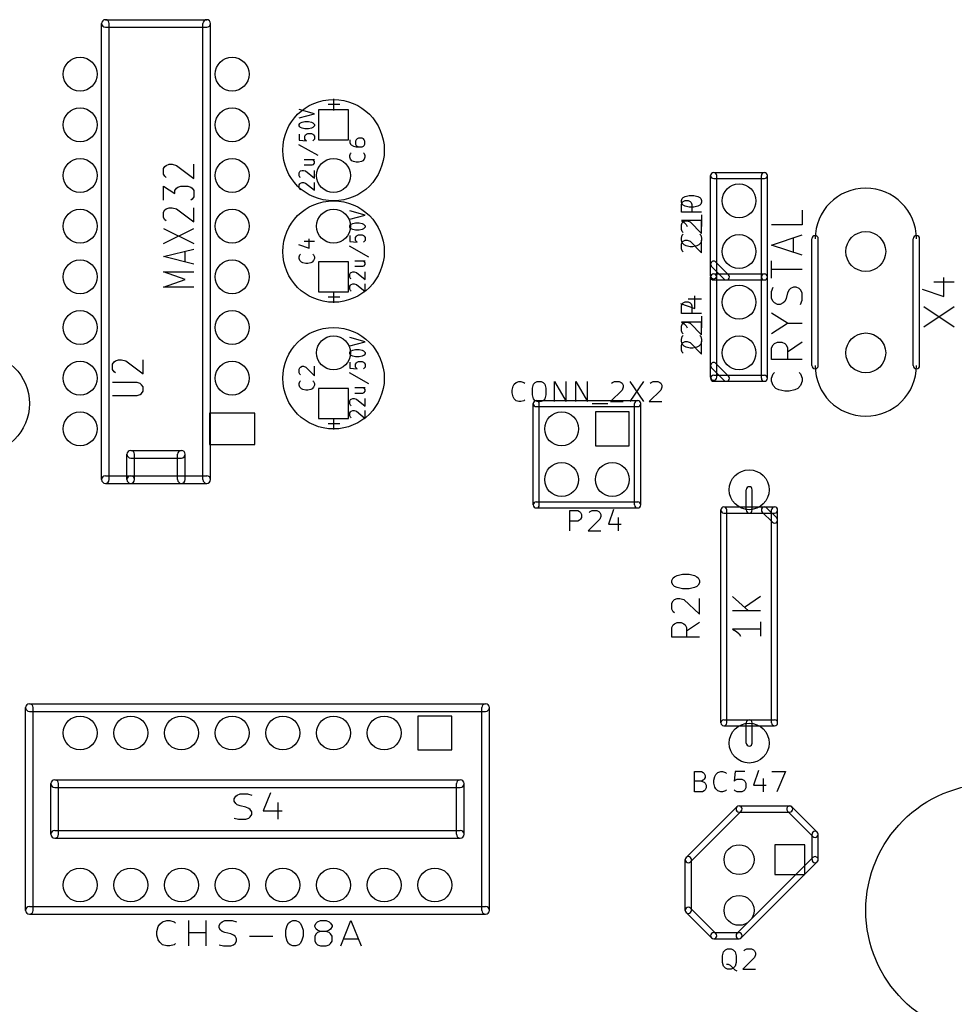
# Model space of a CAD drawing. Extents: x 10 to 287, y -200 to -10.
# Tile 4 of 19: x 48 to 95, y -115 to -66. Entities that reach past the tile are written whole.
import ezdxf

# ---------------------------------------------------------------- set-up
doc = ezdxf.new("R2010")
doc.units = 0
doc.header["$MEASUREMENT"] = 0
doc.layers.add('BLACK', color=250, linetype='CONTINUOUS')

msp = doc.modelspace()

# ---------------------------------------------------------------- linework, layer by layer
at = {"layer": 'BLACK'}
for p, q in [((51.8795, -88.9), (51.8795, -66.04)), ((52.07, -65.8495), (57.15, -65.8495)), ((52.2605, -88.9), (52.2605, -66.04)), ((56.9595, -88.9), (56.9595, -66.04)), ((57.3405, -88.9), (57.3405, -66.04)), ((52.07, -66.2305), (57.15, -66.2305)), ((63.5181, -70.3943), (63.5181, -69.8137)), ((62.5384, -70.5606), (61.7764, -70.3489)), ((61.7764, -70.7723), (62.5384, -70.5606)), ((64.25, -70.37), (62.75, -70.37)), ((62.75, -70.37), (62.75, -71.87)), ((63.8084, -70.104), (63.2279, -70.104)), ((64.25, -71.87), (64.25, -70.37)), ((61.7764, -71.1049), (61.8127, -71.0444)), ((61.8127, -71.0444), (61.849, -71.0142)), ((61.849, -71.0142), (61.9216, -70.9839)), ((61.9216, -70.9839), (62.0667, -70.9537)), ((62.0667, -70.9537), (62.2481, -70.9537)), ((62.2481, -70.9537), (62.3933, -70.9839)), ((62.3933, -70.9839), (62.4659, -71.0142)), ((62.4659, -71.0142), (62.5021, -71.0444)), ((62.5021, -71.0444), (62.5384, -71.1049)), ((61.7764, -71.1654), (61.7764, -71.1049)), ((61.8127, -71.2258), (61.7764, -71.1654)), ((61.849, -71.2561), (61.8127, -71.2258)), ((61.9216, -71.2863), (61.849, -71.2561)), ((62.0667, -71.3165), (61.9216, -71.2863)), ((62.2481, -71.3165), (62.0667, -71.3165)), ((62.3933, -71.2863), (62.2481, -71.3165)), ((62.4659, -71.2561), (62.3933, -71.2863)), ((62.5021, -71.2258), (62.4659, -71.2561)), ((62.5384, -71.1654), (62.5021, -71.2258)), ((62.5384, -71.1049), (62.5384, -71.1654)), ((61.7764, -71.5887), (61.7764, -71.8911)), ((61.7764, -71.8911), (62.1393, -71.9213)), ((62.0667, -71.6794), (62.103, -71.6189)), ((62.0667, -71.8306), (62.0667, -71.6794)), ((62.103, -71.8911), (62.0667, -71.8306)), ((62.103, -71.6189), (62.1393, -71.5887)), ((62.1393, -71.9213), (62.103, -71.8911)), ((62.1393, -71.5887), (62.2119, -71.5585)), ((62.2119, -71.5585), (62.3933, -71.5585)), ((62.3933, -71.5585), (62.4659, -71.5887)), ((62.4659, -71.5887), (62.5021, -71.6189)), ((62.5021, -71.8911), (62.4659, -71.9213)), ((62.5021, -71.6189), (62.5384, -71.6794)), ((62.5384, -71.8306), (62.5021, -71.8911)), ((62.5384, -71.6794), (62.5384, -71.8306)), ((62.75, -71.87), (64.25, -71.87)), ((64.3139, -71.8639), (64.3139, -72.009)), ((64.3139, -72.009), (64.3502, -72.0816)), ((64.6405, -71.8639), (64.6042, -71.9364)), ((64.6042, -71.9364), (64.6042, -72.0816)), ((64.6767, -71.8276), (64.6405, -71.8639)), ((64.7493, -71.7913), (64.6767, -71.8276)), ((64.9307, -71.7913), (64.7493, -71.7913)), ((65.0033, -71.8276), (64.9307, -71.7913)), ((65.0396, -71.8639), (65.0033, -71.8276)), ((65.0759, -71.9364), (65.0396, -71.8639)), ((65.0759, -72.0816), (65.0759, -71.9364)), ((61.7401, -72.1027), (62.7199, -72.647)), ((64.3502, -72.0816), (64.3865, -72.1179)), ((64.3502, -72.5533), (64.3865, -72.517)), ((64.3865, -72.1179), (64.4953, -72.1904)), ((64.4953, -72.1904), (64.6405, -72.2267)), ((64.6042, -72.0816), (64.6405, -72.1541)), ((64.6405, -72.1541), (64.6767, -72.1904)), ((64.6405, -72.2267), (64.9307, -72.2267)), ((64.6767, -72.1904), (64.7493, -72.2267)), ((64.9307, -72.2267), (65.0033, -72.1904)), ((65.0033, -72.1904), (65.0396, -72.1541)), ((65.0033, -72.517), (65.0396, -72.5533)), ((65.0396, -72.1541), (65.0759, -72.0816)), ((62.0304, -72.8587), (62.5384, -72.8587)), ((62.5021, -72.8889), (62.4659, -72.8587)), ((62.5384, -72.9494), (62.5021, -72.8889)), ((62.5384, -73.0401), (62.5384, -72.9494)), ((64.3139, -72.6621), (64.3502, -72.5533)), ((64.3139, -72.7347), (64.3139, -72.6621)), ((64.3502, -72.8436), (64.3139, -72.7347)), ((64.4227, -72.9161), (64.3502, -72.8436)), ((64.4953, -72.9524), (64.4227, -72.9161)), ((64.6405, -72.9887), (64.4953, -72.9524)), ((64.7493, -72.9887), (64.6405, -72.9887)), ((64.8945, -72.9524), (64.7493, -72.9887)), ((64.967, -72.9161), (64.8945, -72.9524)), ((65.0396, -72.8436), (64.967, -72.9161)), ((65.0396, -72.5533), (65.0759, -72.6621)), ((65.0759, -72.7347), (65.0396, -72.8436)), ((65.0759, -72.6621), (65.0759, -72.7347)), ((54.9729, -73.3153), (55.0454, -73.2064)), ((54.9729, -73.5874), (54.9729, -73.3153)), ((55.0454, -73.2064), (55.118, -73.152)), ((55.118, -73.152), (55.2631, -73.0976)), ((55.2631, -73.0976), (55.4083, -73.0976)), ((55.4083, -73.0976), (55.626, -73.152)), ((55.626, -73.152), (56.4969, -73.8051)), ((56.4969, -73.8051), (56.4969, -73.0976)), ((61.7764, -73.5239), (61.8127, -73.4635)), ((61.7764, -73.6751), (61.7764, -73.5239)), ((61.8127, -73.4635), (61.849, -73.4332)), ((61.849, -73.4332), (61.9216, -73.403)), ((61.9216, -73.403), (61.9941, -73.403)), ((61.9941, -73.403), (62.103, -73.4332)), ((62.0304, -73.1308), (62.4296, -73.1308)), ((62.103, -73.4332), (62.5384, -73.7961)), ((62.4296, -73.1308), (62.5021, -73.1006)), ((62.5021, -73.1006), (62.5384, -73.0401)), ((62.5384, -73.7961), (62.5384, -73.403)), ((82.55, -73.5076), (85.09, -73.5076)), ((55.0454, -73.6963), (54.9729, -73.5874)), ((55.118, -73.7507), (55.0454, -73.6963)), ((61.8127, -73.7356), (61.7764, -73.6751)), ((61.849, -73.7658), (61.8127, -73.7356)), ((61.849, -74.038), (61.9216, -74.0077)), ((61.9216, -74.0077), (61.9941, -74.0077)), ((61.9941, -74.0077), (62.103, -74.038)), ((62.5384, -74.4008), (62.5384, -74.0077)), ((82.3976, -78.6892), (82.3976, -73.66)), ((82.55, -73.8124), (85.09, -73.8124)), ((82.7024, -78.6892), (82.7024, -73.66)), ((84.9376, -78.74), (84.9376, -73.66)), ((85.2424, -78.74), (85.2424, -73.66)), ((54.9729, -74.8937), (54.9729, -74.1861)), ((54.9729, -74.1861), (55.5534, -74.5671)), ((55.5534, -74.4039), (55.626, -74.295)), ((55.5534, -74.5671), (55.5534, -74.4039)), ((55.626, -74.295), (55.6986, -74.2406)), ((55.6986, -74.2406), (55.8437, -74.1861)), ((55.8437, -74.1861), (56.2066, -74.1861)), ((56.2066, -74.1861), (56.3517, -74.2406)), ((56.3517, -74.2406), (56.4243, -74.295)), ((56.4243, -74.295), (56.4969, -74.4039)), ((56.4969, -74.4039), (56.4969, -74.7304)), ((61.7764, -74.1287), (61.8127, -74.0682)), ((61.7764, -74.2799), (61.7764, -74.1287)), ((61.8127, -74.3404), (61.7764, -74.2799)), ((61.8127, -74.0682), (61.849, -74.038)), ((61.849, -74.3706), (61.8127, -74.3404)), ((62.103, -74.038), (62.5384, -74.4008)), ((56.4243, -74.8393), (56.3517, -74.8937)), ((56.4969, -74.7304), (56.4243, -74.8393)), ((80.9292, -74.9058), (80.9776, -74.809)), ((80.9292, -75.0026), (80.9292, -74.9058)), ((80.9776, -75.0993), (80.9292, -75.0026)), ((80.9776, -74.809), (81.026, -74.7607)), ((80.9776, -75.0147), (81.026, -74.9663)), ((81.026, -74.7607), (81.1228, -74.7123)), ((81.026, -74.9663), (81.1228, -74.9179)), ((81.1228, -74.7123), (81.3163, -74.6639)), ((81.1228, -74.9179), (81.2679, -74.9179)), ((81.2679, -74.9179), (81.3647, -74.9663)), ((81.3163, -74.6639), (81.5582, -74.6639)), ((81.3647, -74.9663), (81.413, -75.0147)), ((81.5582, -74.6639), (81.7517, -74.7123)), ((81.7517, -74.7123), (81.8485, -74.7607)), ((81.8485, -74.7607), (81.8969, -74.809)), ((81.8969, -74.809), (81.9452, -74.9058)), ((81.9452, -75.0026), (81.8969, -75.0993)), ((81.9452, -74.9058), (81.9452, -75.0026)), ((54.9729, -75.4924), (55.0454, -75.3836)), ((54.9729, -75.7646), (54.9729, -75.4924)), ((55.0454, -75.3836), (55.118, -75.3291)), ((55.118, -75.3291), (55.2631, -75.2747)), ((55.2631, -75.2747), (55.4083, -75.2747)), ((55.4083, -75.2747), (55.626, -75.3291)), ((55.626, -75.3291), (56.4969, -75.9823)), ((56.4969, -75.9823), (56.4969, -75.2747)), ((65.0784, -75.6406), (64.3164, -75.4289)), ((80.9292, -75.1114), (80.9776, -75.0147)), ((80.9292, -75.4985), (80.9292, -75.1114)), ((81.9452, -75.4985), (80.9292, -75.4985)), ((81.026, -75.1477), (80.9776, -75.0993)), ((81.1228, -75.1961), (81.026, -75.1477)), ((81.3163, -75.2445), (81.1228, -75.1961)), ((81.5582, -75.2445), (81.3163, -75.2445)), ((81.413, -75.0147), (81.4614, -75.1114)), ((81.4614, -75.1114), (81.4614, -75.4985)), ((81.7517, -75.1961), (81.5582, -75.2445)), ((81.8485, -75.1477), (81.7517, -75.1961)), ((81.8969, -75.0993), (81.8485, -75.1477)), ((86.9769, -75.4017), (86.9769, -76.1274)), ((55.0454, -75.8734), (54.9729, -75.7646)), ((55.118, -75.9279), (55.0454, -75.8734)), ((64.3164, -75.8523), (65.0784, -75.6406)), ((81.9452, -75.9218), (80.9292, -75.9218)), ((80.9292, -75.9218), (81.0744, -76.0186)), ((80.9776, -76.0307), (81.026, -75.9823)), ((81.026, -75.9823), (81.1228, -75.9339)), ((81.1228, -75.9339), (81.2195, -75.9339)), ((81.2195, -75.9339), (81.3647, -75.9823)), ((81.3647, -75.9823), (81.9452, -76.5629)), ((81.9452, -75.6315), (81.9452, -76.2121)), ((81.9452, -76.5629), (81.9452, -75.9339)), ((54.9729, -77.0709), (56.4969, -76.3089)), ((54.9729, -76.3089), (56.4969, -77.0709)), ((64.3164, -76.1849), (64.3527, -76.1244)), ((64.3164, -76.2454), (64.3164, -76.1849)), ((64.3527, -76.3058), (64.3164, -76.2454)), ((64.3527, -76.1244), (64.389, -76.0942)), ((64.389, -76.3361), (64.3527, -76.3058)), ((64.389, -76.0942), (64.4616, -76.0639)), ((64.4616, -76.3663), (64.389, -76.3361)), ((64.4616, -76.0639), (64.6067, -76.0337)), ((64.6067, -76.3965), (64.4616, -76.3663)), ((64.6067, -76.0337), (64.7881, -76.0337)), ((64.7881, -76.3965), (64.6067, -76.3965)), ((64.7881, -76.0337), (64.9333, -76.0639)), ((64.9333, -76.3663), (64.7881, -76.3965)), ((64.9333, -76.0639), (65.0059, -76.0942)), ((65.0059, -76.3361), (64.9333, -76.3663)), ((65.0059, -76.0942), (65.0421, -76.1244)), ((65.0421, -76.3058), (65.0059, -76.3361)), ((65.0421, -76.1244), (65.0784, -76.1849)), ((65.0784, -76.2454), (65.0421, -76.3058)), ((65.0784, -76.1849), (65.0784, -76.2454)), ((80.9292, -76.1274), (80.9776, -76.0307)), ((80.9292, -76.3693), (80.9292, -76.1274)), ((80.9776, -76.4661), (80.9292, -76.3693)), ((81.026, -76.5145), (80.9776, -76.4661)), ((81.0744, -76.0186), (81.1711, -76.1153)), ((81.1711, -76.1153), (81.2195, -76.2121)), ((86.9769, -76.1274), (85.4529, -76.1274)), ((62.033, -76.9439), (62.541, -76.9439)), ((62.287, -77.3067), (62.287, -76.835)), ((64.3164, -76.6687), (64.3164, -76.9711)), ((64.3164, -76.9711), (64.6793, -77.0013)), ((64.6067, -76.7594), (64.643, -76.6989)), ((64.6067, -76.9106), (64.6067, -76.7594)), ((64.643, -76.9711), (64.6067, -76.9106)), ((64.643, -76.6989), (64.6793, -76.6687)), ((64.6793, -77.0013), (64.643, -76.9711)), ((64.6793, -76.6687), (64.7519, -76.6385)), ((64.7519, -76.6385), (64.9333, -76.6385)), ((64.9333, -76.6385), (65.0059, -76.6687)), ((65.0059, -76.6687), (65.0421, -76.6989)), ((65.0421, -76.9711), (65.0059, -77.0013)), ((65.0421, -76.6989), (65.0784, -76.7594)), ((65.0784, -76.9106), (65.0421, -76.9711)), ((65.0784, -76.7594), (65.0784, -76.9106)), ((80.9292, -76.7927), (80.9776, -76.6475)), ((80.9292, -76.8894), (80.9292, -76.7927)), ((80.9776, -77.0346), (80.9292, -76.8894)), ((80.9776, -76.6475), (81.026, -76.5991)), ((80.9776, -76.9983), (81.026, -76.9499)), ((81.026, -76.9499), (81.1228, -76.9015)), ((81.1228, -76.9015), (81.2195, -76.9015)), ((81.2195, -76.9015), (81.3647, -76.9499)), ((81.3647, -76.9499), (81.9452, -77.5305)), ((81.8485, -76.5991), (81.8969, -76.6475)), ((81.8969, -76.6475), (81.9452, -76.7927)), ((81.9452, -76.8894), (81.8969, -77.0346)), ((81.9452, -76.7927), (81.9452, -76.8894)), ((81.9452, -77.5305), (81.9452, -76.9015)), ((85.4529, -77.1434), (86.9769, -76.6354)), ((86.5414, -77.5063), (86.5414, -76.7806)), ((87.4713, -83.185), (87.4713, -76.835)), ((87.7888, -83.185), (87.7888, -76.835)), ((92.5513, -83.185), (92.5513, -76.835)), ((92.8688, -83.185), (92.8688, -76.835)), ((54.9729, -77.724), (56.4969, -77.343)), ((56.0614, -77.9961), (56.0614, -77.4519)), ((61.7427, -77.1253), (62.287, -77.3067)), ((64.2801, -77.1827), (65.2599, -77.727)), ((80.9292, -77.095), (80.9776, -76.9983)), ((80.9292, -77.337), (80.9292, -77.095)), ((80.9776, -77.4337), (80.9292, -77.337)), ((81.0744, -77.1313), (80.9776, -77.0346)), ((81.026, -77.4821), (80.9776, -77.4337)), ((81.1711, -77.1797), (81.0744, -77.1313)), ((81.3647, -77.2281), (81.1711, -77.1797)), ((81.5098, -77.2281), (81.3647, -77.2281)), ((81.7033, -77.1797), (81.5098, -77.2281)), ((81.8001, -77.1313), (81.7033, -77.1797)), ((81.8969, -77.0346), (81.8001, -77.1313)), ((86.9769, -77.6514), (85.4529, -77.1434)), ((56.4969, -78.105), (54.9729, -77.724)), ((61.779, -77.7421), (61.8153, -77.6333)), ((61.779, -77.8147), (61.779, -77.7421)), ((61.8153, -77.9236), (61.779, -77.8147)), ((61.8153, -77.6333), (61.8515, -77.597)), ((61.8878, -77.9961), (61.8153, -77.9236)), ((62.5047, -77.9236), (62.4321, -77.9961)), ((62.4684, -77.597), (62.5047, -77.6333)), ((62.5047, -77.6333), (62.541, -77.7421)), ((62.541, -77.8147), (62.5047, -77.9236)), ((62.541, -77.7421), (62.541, -77.8147)), ((64.5704, -77.9387), (65.0784, -77.9387)), ((65.0421, -77.9689), (65.0059, -77.9387)), ((65.0784, -78.0294), (65.0421, -77.9689)), ((85.4529, -78.8126), (85.4529, -77.9417)), ((61.9604, -78.0324), (61.8878, -77.9961)), ((62.1055, -78.0687), (61.9604, -78.0324)), ((62.2144, -78.0687), (62.1055, -78.0687)), ((62.3595, -78.0324), (62.2144, -78.0687)), ((62.4321, -77.9961), (62.3595, -78.0324)), ((64.25, -77.99), (62.75, -77.99)), ((62.75, -77.99), (62.75, -79.49)), ((64.25, -79.49), (64.25, -77.99)), ((64.5704, -78.2108), (64.9696, -78.2108)), ((64.9696, -78.2108), (65.0421, -78.1806)), ((65.0421, -78.1806), (65.0784, -78.1201)), ((65.0784, -78.1201), (65.0784, -78.0294)), ((83.0772, -78.8478), (82.4422, -78.2128)), ((83.2928, -78.6322), (82.6578, -77.9972)), ((86.9769, -78.3771), (85.4529, -78.3771)), ((56.0614, -78.867), (54.9729, -78.486)), ((54.9729, -78.486), (56.4969, -78.486)), ((54.9729, -79.248), (56.0614, -78.867)), ((64.3164, -78.6039), (64.3527, -78.5435)), ((64.3164, -78.7551), (64.3164, -78.6039)), ((64.3527, -78.8156), (64.3164, -78.7551)), ((64.3527, -78.5435), (64.389, -78.5132)), ((64.389, -78.8458), (64.3527, -78.8156)), ((64.389, -78.5132), (64.4616, -78.483)), ((64.4616, -78.483), (64.5341, -78.483)), ((64.5341, -78.483), (64.643, -78.5132)), ((64.643, -78.5132), (65.0784, -78.8761)), ((65.0784, -78.8761), (65.0784, -78.483)), ((82.3976, -83.7692), (82.3976, -78.74)), ((82.55, -78.5876), (85.09, -78.5876)), ((82.55, -78.5876), (85.09, -78.5876)), ((82.55, -78.8924), (85.09, -78.8924)), ((82.55, -78.8924), (85.09, -78.8924)), ((82.7024, -83.7692), (82.7024, -78.74)), ((84.9376, -83.82), (84.9376, -78.74)), ((85.2424, -83.82), (85.2424, -78.74)), ((94.0889, -79.7197), (94.0889, -78.7763)), ((56.4969, -79.248), (54.9729, -79.248)), ((64.3164, -79.2087), (64.3527, -79.1482)), ((64.3164, -79.3599), (64.3164, -79.2087)), ((64.3527, -79.4204), (64.3164, -79.3599)), ((64.3527, -79.1482), (64.389, -79.118)), ((64.389, -79.4506), (64.3527, -79.4204)), ((64.389, -79.118), (64.4616, -79.0877)), ((64.4616, -79.0877), (64.5341, -79.0877)), ((64.5341, -79.0877), (64.643, -79.118)), ((64.643, -79.118), (65.0784, -79.4808)), ((65.0784, -79.4808), (65.0784, -79.0877)), ((85.4529, -79.4657), (85.5254, -79.248)), ((86.3237, -79.3931), (86.2511, -79.5383)), ((86.3963, -79.3206), (86.3237, -79.3931)), ((86.5414, -79.248), (86.3963, -79.3206)), ((86.6866, -79.248), (86.5414, -79.248)), ((86.8317, -79.3206), (86.6866, -79.248)), ((86.9043, -79.3931), (86.8317, -79.3206)), ((86.9769, -79.5383), (86.9043, -79.3931)), ((93.0003, -79.3569), (94.0889, -79.7197)), ((93.5809, -78.994), (94.5969, -78.994)), ((62.75, -79.49), (64.25, -79.49)), ((63.8084, -79.756), (63.2279, -79.756)), ((63.5181, -80.0463), (63.5181, -79.4657)), ((81.2679, -79.8407), (81.9452, -79.8407)), ((81.6066, -80.3245), (81.6066, -79.6955)), ((85.4529, -79.8286), (85.4529, -79.4657)), ((85.5254, -79.9737), (85.4529, -79.8286)), ((86.1786, -79.8286), (86.106, -79.9737)), ((86.2511, -79.5383), (86.1786, -79.8286)), ((86.9043, -80.1189), (86.9769, -79.9011)), ((86.9769, -79.9011), (86.9769, -79.5383)), ((80.8809, -80.0826), (81.6066, -80.3245)), ((80.9292, -80.1914), (80.9776, -80.0947)), ((80.9292, -80.5785), (80.9292, -80.1914)), ((80.9776, -80.0947), (81.026, -80.0463)), ((81.026, -80.0463), (81.1228, -79.9979)), ((81.1228, -79.9979), (81.2679, -79.9979)), ((81.2679, -79.9979), (81.3647, -80.0463)), ((81.3647, -80.0463), (81.413, -80.0947)), ((81.413, -80.0947), (81.4614, -80.1914)), ((81.4614, -80.1914), (81.4614, -80.5785)), ((85.598, -80.0463), (85.5254, -79.9737)), ((85.7431, -80.1189), (85.598, -80.0463)), ((85.8883, -80.1189), (85.7431, -80.1189)), ((86.0334, -80.0463), (85.8883, -80.1189)), ((86.106, -79.9737), (86.0334, -80.0463)), ((93.0729, -81.2437), (94.5969, -80.2277)), ((93.0729, -80.2277), (94.5969, -81.2437)), ((81.9452, -80.5785), (80.9292, -80.5785)), ((81.9452, -80.7115), (81.9452, -81.2921)), ((86.2511, -81.0623), (85.4529, -80.5543)), ((81.9452, -81.0018), (80.9292, -81.0018)), ((80.9292, -81.0018), (81.0744, -81.0986)), ((80.9292, -81.2074), (80.9776, -81.1107)), ((80.9292, -81.4493), (80.9292, -81.2074)), ((80.9776, -81.1107), (81.026, -81.0623)), ((81.026, -81.0623), (81.1228, -81.0139)), ((81.0744, -81.0986), (81.1711, -81.1953)), ((81.1228, -81.0139), (81.2195, -81.0139)), ((81.1711, -81.1953), (81.2195, -81.2921)), ((81.2195, -81.0139), (81.3647, -81.0623)), ((81.3647, -81.0623), (81.9452, -81.6429)), ((81.9452, -81.6429), (81.9452, -81.0139)), ((85.4529, -81.5703), (86.2511, -81.0623)), ((86.2511, -81.0623), (86.9769, -81.0623)), ((65.0784, -81.9906), (64.3164, -81.7789)), ((80.9776, -81.5461), (80.9292, -81.4493)), ((80.9292, -81.8727), (80.9776, -81.7275)), ((80.9292, -81.9694), (80.9292, -81.8727)), ((81.026, -81.5945), (80.9776, -81.5461)), ((80.9776, -81.7275), (81.026, -81.6791)), ((81.8485, -81.6791), (81.8969, -81.7275)), ((81.8969, -81.7275), (81.9452, -81.8727)), ((81.9452, -81.8727), (81.9452, -81.9694)), ((64.3164, -82.2023), (65.0784, -81.9906)), ((64.389, -82.4442), (64.4616, -82.4139)), ((64.4616, -82.4139), (64.6067, -82.3837)), ((64.6067, -82.3837), (64.7881, -82.3837)), ((64.7881, -82.3837), (64.9333, -82.4139)), ((64.9333, -82.4139), (65.0059, -82.4442)), ((80.9776, -82.1146), (80.9292, -81.9694)), ((80.9292, -82.175), (80.9776, -82.0783)), ((80.9292, -82.417), (80.9292, -82.175)), ((80.9776, -82.0783), (81.026, -82.0299)), ((81.0744, -82.2113), (80.9776, -82.1146)), ((81.026, -82.0299), (81.1228, -81.9815)), ((81.1711, -82.2597), (81.0744, -82.2113)), ((81.1228, -81.9815), (81.2195, -81.9815)), ((81.3647, -82.3081), (81.1711, -82.2597)), ((81.2195, -81.9815), (81.3647, -82.0299)), ((81.3647, -82.0299), (81.9452, -82.6105)), ((81.5098, -82.3081), (81.3647, -82.3081)), ((81.7033, -82.2597), (81.5098, -82.3081)), ((81.8001, -82.2113), (81.7033, -82.2597)), ((81.8969, -82.1146), (81.8001, -82.2113)), ((81.9452, -81.9694), (81.8969, -82.1146)), ((81.9452, -82.6105), (81.9452, -81.9815)), ((85.4529, -82.296), (85.5254, -82.1509)), ((85.4529, -82.8766), (85.4529, -82.296)), ((85.5254, -82.1509), (85.598, -82.0783)), ((85.598, -82.0783), (85.7431, -82.0057)), ((85.7431, -82.0057), (85.9609, -82.0057)), ((85.9609, -82.0057), (86.106, -82.0783)), ((86.106, -82.0783), (86.1786, -82.1509)), ((86.1786, -82.1509), (86.2511, -82.296)), ((86.9769, -82.0057), (86.2511, -82.5137)), ((86.2511, -82.296), (86.2511, -82.8766)), ((52.578, -82.9491), (52.7231, -82.8947)), ((52.7231, -82.8947), (52.8683, -82.8947)), ((52.8683, -82.8947), (53.086, -82.9491)), ((53.9569, -83.6023), (53.9569, -82.8947)), ((64.3164, -82.5349), (64.3527, -82.4744)), ((64.3164, -82.5954), (64.3164, -82.5349)), ((64.3527, -82.6558), (64.3164, -82.5954)), ((64.3527, -82.4744), (64.389, -82.4442)), ((64.389, -82.6861), (64.3527, -82.6558)), ((64.4616, -82.7163), (64.389, -82.6861)), ((64.6067, -82.7465), (64.4616, -82.7163)), ((64.7881, -82.7465), (64.6067, -82.7465)), ((64.9333, -82.7163), (64.7881, -82.7465)), ((65.0059, -82.6861), (64.9333, -82.7163)), ((65.0059, -82.4442), (65.0421, -82.4744)), ((65.0421, -82.6558), (65.0059, -82.6861)), ((65.0421, -82.4744), (65.0784, -82.5349)), ((65.0784, -82.5954), (65.0421, -82.6558)), ((65.0784, -82.5349), (65.0784, -82.5954)), ((80.9776, -82.5137), (80.9292, -82.417)), ((81.026, -82.5621), (80.9776, -82.5137)), ((86.9769, -82.8766), (85.4529, -82.8766)), ((52.4329, -83.1124), (52.5054, -83.0036)), ((52.4329, -83.3846), (52.4329, -83.1124)), ((52.5054, -83.4934), (52.4329, -83.3846)), ((52.5054, -83.0036), (52.578, -82.9491)), ((53.086, -82.9491), (53.9569, -83.6023)), ((61.779, -83.3664), (61.8153, -83.2939)), ((61.779, -83.5479), (61.779, -83.3664)), ((61.8153, -83.2939), (61.8515, -83.2576)), ((61.8515, -83.2576), (61.9241, -83.2213)), ((61.9241, -83.2213), (61.9967, -83.2213)), ((61.9967, -83.2213), (62.1055, -83.2576)), ((62.1055, -83.2576), (62.541, -83.693)), ((62.541, -83.693), (62.541, -83.2213)), ((64.3164, -83.0187), (64.3164, -83.3211)), ((64.3164, -83.3211), (64.6793, -83.3513)), ((64.6067, -83.1094), (64.643, -83.0489)), ((64.6067, -83.2606), (64.6067, -83.1094)), ((64.643, -83.3211), (64.6067, -83.2606)), ((64.643, -83.0489), (64.6793, -83.0187)), ((64.6793, -83.3513), (64.643, -83.3211)), ((64.6793, -83.0187), (64.7519, -82.9885)), ((64.7519, -82.9885), (64.9333, -82.9885)), ((64.9333, -82.9885), (65.0059, -83.0187)), ((65.0059, -83.0187), (65.0421, -83.0489)), ((65.0421, -83.3211), (65.0059, -83.3513)), ((65.0421, -83.0489), (65.0784, -83.1094)), ((65.0784, -83.2606), (65.0421, -83.3211)), ((65.0784, -83.1094), (65.0784, -83.2606)), ((83.0772, -83.9278), (82.4422, -83.2928)), ((83.2928, -83.7122), (82.6578, -83.0772)), ((52.578, -83.5479), (52.5054, -83.4934)), ((61.8153, -83.6204), (61.779, -83.5479)), ((61.8515, -83.6567), (61.8153, -83.6204)), ((64.2801, -83.5327), (65.2599, -84.077)), ((82.55, -83.6676), (85.09, -83.6676)), ((85.4529, -83.82), (85.5254, -83.6023)), ((85.4529, -83.9651), (85.4529, -83.82)), ((85.5254, -83.6023), (85.598, -83.5297)), ((86.8317, -83.5297), (86.9043, -83.6023)), ((86.9043, -83.6023), (86.9769, -83.82)), ((86.9769, -83.82), (86.9769, -83.9651)), ((53.6666, -84.0377), (52.4329, -84.0377)), ((53.8117, -84.0921), (53.6666, -84.0377)), ((53.8843, -84.1466), (53.8117, -84.0921)), ((53.9569, -84.2554), (53.8843, -84.1466)), ((53.9569, -84.4731), (53.9569, -84.2554)), ((61.779, -84.0921), (61.8153, -83.9833)), ((61.779, -84.1647), (61.779, -84.0921)), ((61.8153, -84.2736), (61.779, -84.1647)), ((61.8153, -83.9833), (61.8515, -83.947)), ((61.8878, -84.3461), (61.8153, -84.2736)), ((61.9604, -84.3824), (61.8878, -84.3461)), ((62.1055, -84.4187), (61.9604, -84.3824)), ((62.3595, -84.3824), (62.2144, -84.4187)), ((62.4321, -84.3461), (62.3595, -84.3824)), ((62.5047, -84.2736), (62.4321, -84.3461)), ((62.4684, -83.947), (62.5047, -83.9833)), ((62.5047, -83.9833), (62.541, -84.0921)), ((62.541, -84.1647), (62.5047, -84.2736)), ((62.541, -84.0921), (62.541, -84.1647)), ((64.25, -84.34), (62.75, -84.34)), ((62.75, -84.34), (62.75, -85.84)), ((64.25, -85.84), (64.25, -84.34)), ((64.5704, -84.2887), (65.0784, -84.2887)), ((65.0421, -84.3189), (65.0059, -84.2887)), ((65.0784, -84.3794), (65.0421, -84.3189)), ((65.0784, -84.4701), (65.0784, -84.3794)), ((72.4505, -84.4127), (72.4989, -84.2191)), ((72.4989, -84.2191), (72.5472, -84.1224)), ((72.5472, -84.1224), (72.644, -84.0256)), ((72.644, -84.0256), (72.7891, -83.9772)), ((72.7891, -83.9772), (72.8859, -83.9772)), ((72.8859, -83.9772), (73.031, -84.0256)), ((73.031, -84.0256), (73.0794, -84.074)), ((73.4665, -84.3159), (73.5149, -84.1224)), ((73.4665, -84.6546), (73.4665, -84.3159)), ((73.5149, -84.1224), (73.6116, -84.0256)), ((73.6116, -84.0256), (73.7084, -83.9772)), ((73.7084, -83.9772), (73.9019, -83.9772)), ((73.9019, -83.9772), (73.9987, -84.0256)), ((73.9987, -84.0256), (74.0954, -84.1224)), ((74.0954, -84.1224), (74.1438, -84.3159)), ((74.1438, -84.3159), (74.1438, -84.6546)), ((74.5792, -84.9932), (74.5792, -83.9772)), ((74.5792, -83.9772), (75.1598, -84.9932)), ((75.1598, -84.9932), (75.1598, -83.9772)), ((75.6436, -84.9932), (75.6436, -83.9772)), ((75.6436, -83.9772), (76.2242, -84.9932)), ((76.2242, -84.9932), (76.2242, -83.9772)), ((77.4337, -84.074), (77.4821, -84.0256)), ((77.4821, -84.0256), (77.5789, -83.9772)), ((77.5789, -83.9772), (77.8208, -83.9772)), ((77.8208, -83.9772), (77.9175, -84.0256)), ((77.9175, -84.0256), (77.9659, -84.074)), ((77.9659, -84.074), (78.0143, -84.1708)), ((78.0143, -84.2675), (77.9659, -84.4127)), ((78.0143, -84.1708), (78.0143, -84.2675)), ((78.353, -83.9772), (79.0303, -84.9932)), ((79.0303, -83.9772), (78.353, -84.9932)), ((79.369, -84.074), (79.4173, -84.0256)), ((79.4173, -84.0256), (79.5141, -83.9772)), ((79.5141, -83.9772), (79.756, -83.9772)), ((79.756, -83.9772), (79.8528, -84.0256)), ((79.8528, -84.0256), (79.9011, -84.074)), ((79.9011, -84.074), (79.9495, -84.1708)), ((79.9495, -84.2675), (79.9011, -84.4127)), ((79.9495, -84.1708), (79.9495, -84.2675)), ((82.55, -83.9724), (85.09, -83.9724)), ((85.5254, -84.1829), (85.4529, -83.9651)), ((85.6706, -84.328), (85.5254, -84.1829)), ((85.8157, -84.4006), (85.6706, -84.328)), ((86.7591, -84.328), (86.614, -84.4006)), ((86.9043, -84.1829), (86.7591, -84.328)), ((86.9769, -83.9651), (86.9043, -84.1829)), ((52.4329, -84.6909), (53.6666, -84.6909)), ((53.6666, -84.6909), (53.8117, -84.6364)), ((53.8117, -84.6364), (53.8843, -84.582)), ((53.8843, -84.582), (53.9569, -84.4731)), ((62.2144, -84.4187), (62.1055, -84.4187)), ((64.3527, -84.8935), (64.389, -84.8632)), ((64.389, -84.8632), (64.4616, -84.833)), ((64.4616, -84.833), (64.5341, -84.833)), ((64.5341, -84.833), (64.643, -84.8632)), ((64.5704, -84.5608), (64.9696, -84.5608)), ((64.643, -84.8632), (65.0784, -85.2261)), ((64.9696, -84.5608), (65.0421, -84.5306)), ((65.0421, -84.5306), (65.0784, -84.4701)), ((65.0784, -85.2261), (65.0784, -84.833)), ((72.4505, -84.5578), (72.4505, -84.4127)), ((72.4989, -84.7513), (72.4505, -84.5578)), ((72.5472, -84.8481), (72.4989, -84.7513)), ((72.644, -84.9449), (72.5472, -84.8481)), ((73.5149, -84.8481), (73.4665, -84.6546)), ((73.6116, -84.9449), (73.5149, -84.8481)), ((74.0954, -84.8481), (73.9987, -84.9449)), ((74.1438, -84.6546), (74.0954, -84.8481)), ((77.9659, -84.4127), (77.3853, -84.9932)), ((79.9011, -84.4127), (79.3206, -84.9932)), ((86.106, -84.4731), (85.8157, -84.4006)), ((86.3237, -84.4731), (86.106, -84.4731)), ((86.614, -84.4006), (86.3237, -84.4731)), ((64.3164, -84.9539), (64.3527, -84.8935)), ((64.3164, -85.1051), (64.3164, -84.9539)), ((64.3527, -85.1656), (64.3164, -85.1051)), ((64.389, -85.1958), (64.3527, -85.1656)), ((72.7891, -84.9932), (72.644, -84.9449)), ((72.8859, -84.9932), (72.7891, -84.9932)), ((73.031, -84.9449), (72.8859, -84.9932)), ((73.0794, -84.8965), (73.031, -84.9449)), ((73.5076, -90.17), (73.5076, -85.09)), ((73.7084, -84.9932), (73.6116, -84.9449)), ((73.66, -84.9376), (78.74, -84.9376)), ((73.66, -85.2424), (78.74, -85.2424)), ((73.9019, -84.9932), (73.7084, -84.9932)), ((73.8124, -90.17), (73.8124, -85.09)), ((73.9987, -84.9449), (73.9019, -84.9932)), ((76.4661, -85.09), (77.2402, -85.09)), ((77.3853, -84.9932), (78.0143, -84.9932)), ((78.5876, -90.17), (78.5876, -85.09)), ((78.8924, -90.17), (78.8924, -85.09)), ((79.3206, -84.9932), (79.9495, -84.9932)), ((59.563, -85.5726), (57.277, -85.5726)), ((57.277, -85.5726), (57.277, -87.1474)), ((59.563, -87.1474), (59.563, -85.5726)), ((62.75, -85.84), (64.25, -85.84)), ((63.5181, -86.3963), (63.5181, -85.8157)), ((64.3164, -85.5587), (64.3527, -85.4982)), ((64.3164, -85.7099), (64.3164, -85.5587)), ((64.3527, -85.7704), (64.3164, -85.7099)), ((64.3527, -85.4982), (64.389, -85.468)), ((64.389, -85.8006), (64.3527, -85.7704)), ((64.389, -85.468), (64.4616, -85.4377)), ((64.4616, -85.4377), (64.5341, -85.4377)), ((64.5341, -85.4377), (64.643, -85.468)), ((64.643, -85.468), (65.0784, -85.8308)), ((65.0784, -85.8308), (65.0784, -85.4377)), ((78.32, -85.51), (76.62, -85.51)), ((76.62, -85.51), (76.62, -87.21)), ((78.32, -87.21), (78.32, -85.51)), ((63.8084, -86.106), (63.2279, -86.106)), ((57.277, -87.1474), (59.563, -87.1474)), ((76.62, -87.21), (78.32, -87.21)), ((53.1495, -88.9), (53.1495, -87.63)), ((53.34, -87.4395), (55.88, -87.4395)), ((53.34, -87.8205), (55.88, -87.8205)), ((53.5305, -88.9), (53.5305, -87.63)), ((55.6895, -88.9), (55.6895, -87.63)), ((56.0705, -88.9), (56.0705, -87.63)), ((52.07, -88.7095), (57.15, -88.7095)), ((52.07, -89.0905), (57.15, -89.0905)), ((84.1756, -90.424), (84.1756, -89.408)), ((84.4804, -90.424), (84.4804, -89.408)), ((73.66, -90.0176), (78.74, -90.0176)), ((83.058, -90.2716), (85.598, -90.2716)), ((73.66, -90.3224), (78.74, -90.3224)), ((75.3473, -91.4702), (75.3473, -90.4542)), ((75.3473, -90.4542), (75.7343, -90.4542)), ((75.7343, -90.4542), (75.8311, -90.5026)), ((75.8311, -90.5026), (75.8795, -90.551)), ((75.8795, -90.551), (75.9279, -90.6478)), ((75.9279, -90.7929), (75.8795, -90.8897)), ((75.9279, -90.6478), (75.9279, -90.7929)), ((76.3149, -90.551), (76.3633, -90.5026)), ((76.3633, -90.5026), (76.46, -90.4542)), ((76.46, -90.4542), (76.702, -90.4542)), ((76.702, -90.4542), (76.7987, -90.5026)), ((76.7987, -90.5026), (76.8471, -90.551)), ((76.8471, -90.551), (76.8955, -90.6478)), ((76.8955, -90.7445), (76.8471, -90.8897)), ((76.8955, -90.6478), (76.8955, -90.7445)), ((77.5244, -90.4059), (77.2825, -91.1316)), ((77.7663, -90.7929), (77.7663, -91.4702)), ((82.9056, -101.092), (82.9056, -90.424)), ((83.058, -90.5764), (85.598, -90.5764)), ((83.2104, -101.092), (83.2104, -90.424)), ((84.9822, -90.5318), (85.4902, -91.0398)), ((85.1978, -90.3162), (85.7058, -90.8242)), ((85.4456, -101.092), (85.4456, -90.424)), ((85.7504, -101.092), (85.7504, -90.424)), ((75.7343, -90.9864), (75.3473, -90.9864)), ((75.8311, -90.938), (75.7343, -90.9864)), ((75.8795, -90.8897), (75.8311, -90.938)), ((76.8471, -90.8897), (76.2665, -91.4702)), ((77.2825, -91.1316), (77.9115, -91.1316)), ((76.2665, -91.4702), (76.8955, -91.4702)), ((80.5815, -93.7683), (80.7145, -93.7079)), ((80.7145, -93.7079), (80.9806, -93.6474)), ((80.9806, -93.6474), (81.3133, -93.6474)), ((81.3133, -93.6474), (81.5794, -93.7079)), ((81.5794, -93.7079), (81.7124, -93.7683)), ((80.4485, -93.9498), (80.515, -93.8288)), ((80.4485, -94.0707), (80.4485, -93.9498)), ((80.515, -94.1917), (80.4485, -94.0707)), ((80.515, -93.8288), (80.5815, -93.7683)), ((80.5815, -94.2521), (80.515, -94.1917)), ((80.7145, -94.3126), (80.5815, -94.2521)), ((81.7124, -94.2521), (81.5794, -94.3126)), ((81.7124, -93.7683), (81.7789, -93.8288)), ((81.7789, -94.1917), (81.7124, -94.2521)), ((81.7789, -93.8288), (81.8455, -93.9498)), ((81.8455, -94.0707), (81.7789, -94.1917)), ((81.8455, -93.9498), (81.8455, -94.0707)), ((80.9806, -94.3731), (80.7145, -94.3126)), ((81.3133, -94.3731), (80.9806, -94.3731)), ((81.5794, -94.3126), (81.3133, -94.3731)), ((80.4485, -95.0988), (80.515, -94.9779)), ((80.4485, -95.4012), (80.4485, -95.0988)), ((80.515, -94.9779), (80.5815, -94.9174)), ((80.5815, -94.9174), (80.7145, -94.8569)), ((80.7145, -94.8569), (80.8476, -94.8569)), ((80.8476, -94.8569), (81.0472, -94.9174)), ((81.0472, -94.9174), (81.8455, -95.6431)), ((81.8455, -95.6431), (81.8455, -94.8569)), ((83.4965, -94.7601), (84.2947, -95.4859)), ((84.8935, -94.7601), (84.0952, -95.3044)), ((80.515, -95.5221), (80.4485, -95.4012)), ((80.5815, -95.5826), (80.515, -95.5221)), ((84.8935, -95.4859), (83.4965, -95.4859)), ((80.4485, -96.3083), (80.515, -96.1874)), ((80.515, -96.1874), (80.5815, -96.1269)), ((80.5815, -96.1269), (80.7145, -96.0664)), ((80.7145, -96.0664), (80.9141, -96.0664)), ((80.9141, -96.0664), (81.0472, -96.1269)), ((81.0472, -96.1269), (81.1137, -96.1874)), ((81.1137, -96.1874), (81.1802, -96.3083)), ((81.8455, -96.0664), (81.1802, -96.4898)), ((84.8935, -96.0301), (84.8935, -96.7559)), ((80.4485, -96.7921), (80.4485, -96.3083)), ((81.1802, -96.3083), (81.1802, -96.7921)), ((84.8935, -96.393), (83.4965, -96.393)), ((83.4965, -96.393), (83.696, -96.514)), ((83.696, -96.514), (83.8291, -96.6349)), ((83.8291, -96.6349), (83.8956, -96.7559)), ((81.8455, -96.7921), (80.4485, -96.7921)), ((48.26, -100.14), (71.12, -100.14)), ((48.0695, -110.49), (48.0695, -100.33)), ((48.26, -100.521), (71.12, -100.521)), ((48.4505, -110.49), (48.4505, -100.33)), ((70.9295, -110.49), (70.9295, -100.33)), ((71.3105, -110.49), (71.3105, -100.33)), ((69.43, -100.75), (67.73, -100.75)), ((67.73, -100.75), (67.73, -102.45)), ((69.43, -102.45), (69.43, -100.75)), ((83.058, -100.94), (85.598, -100.94)), ((84.1756, -102.108), (84.1756, -101.092)), ((84.4804, -102.108), (84.4804, -101.092)), ((83.058, -101.244), (85.598, -101.244)), ((67.73, -102.45), (69.43, -102.45)), ((81.5945, -104.551), (81.5945, -103.535)), ((81.5945, -103.535), (81.9331, -103.535)), ((81.9331, -103.535), (82.0299, -103.584)), ((82.0299, -103.584), (82.0783, -103.632)), ((82.0783, -103.632), (82.1267, -103.729)), ((82.6589, -103.68), (82.7556, -103.584)), ((82.7556, -103.584), (82.9008, -103.535)), ((82.9008, -103.535), (82.9975, -103.535)), ((82.9975, -103.535), (83.1427, -103.584)), ((83.1427, -103.584), (83.191, -103.632)), ((83.6265, -103.535), (83.5781, -104.019)), ((84.1103, -103.535), (83.6265, -103.535)), ((84.7876, -103.487), (84.5457, -104.213)), ((85.465, -103.535), (86.1423, -103.535)), ((86.1423, -103.535), (85.7069, -104.551)), ((49.53, -103.95), (69.85, -103.95)), ((81.9331, -104.019), (81.5945, -104.019)), ((82.0299, -103.971), (81.9331, -104.019)), ((81.9331, -104.019), (82.0783, -104.067)), ((82.0783, -103.922), (82.0299, -103.971)), ((82.1267, -103.826), (82.0783, -103.922)), ((82.0783, -104.067), (82.1267, -104.116)), ((82.1267, -103.729), (82.1267, -103.826)), ((82.1267, -104.116), (82.175, -104.213)), ((82.5621, -103.971), (82.6105, -103.777)), ((82.5621, -104.116), (82.5621, -103.971)), ((82.6105, -104.309), (82.5621, -104.116)), ((82.6105, -103.777), (82.6589, -103.68)), ((83.5781, -104.019), (83.6265, -103.971)), ((83.6265, -103.971), (83.7232, -103.922)), ((83.7232, -103.922), (83.9651, -103.922)), ((83.9651, -103.922), (84.0619, -103.971)), ((84.0619, -103.971), (84.1103, -104.019)), ((84.1103, -104.019), (84.1587, -104.116)), ((84.1587, -104.116), (84.1587, -104.358)), ((85.0295, -103.874), (85.0295, -104.551)), ((49.3395, -106.68), (49.3395, -104.14)), ((49.53, -104.331), (69.85, -104.331)), ((49.7205, -106.68), (49.7205, -104.14)), ((60.3431, -104.594), (59.9803, -105.501)), ((69.6595, -106.68), (69.6595, -104.14)), ((70.0405, -106.68), (70.0405, -104.14)), ((81.9815, -104.551), (81.5945, -104.551)), ((82.0783, -104.503), (81.9815, -104.551)), ((82.1267, -104.454), (82.0783, -104.503)), ((82.175, -104.358), (82.1267, -104.454)), ((82.175, -104.213), (82.175, -104.358)), ((82.6589, -104.406), (82.6105, -104.309)), ((82.7556, -104.503), (82.6589, -104.406)), ((82.9008, -104.551), (82.7556, -104.503)), ((82.9975, -104.551), (82.9008, -104.551)), ((83.1427, -104.503), (82.9975, -104.551)), ((83.191, -104.454), (83.1427, -104.503)), ((83.6265, -104.503), (83.5781, -104.454)), ((83.7232, -104.551), (83.6265, -104.503)), ((83.9651, -104.551), (83.7232, -104.551)), ((84.0619, -104.503), (83.9651, -104.551)), ((84.1103, -104.454), (84.0619, -104.503)), ((84.1587, -104.358), (84.1103, -104.454)), ((84.5457, -104.213), (85.1747, -104.213)), ((58.5289, -104.896), (58.6014, -104.775)), ((58.5289, -105.017), (58.5289, -104.896)), ((58.6014, -105.138), (58.5289, -105.017)), ((58.6014, -104.775), (58.674, -104.715)), ((58.674, -104.715), (58.8191, -104.654)), ((58.8191, -104.654), (59.182, -104.654)), ((59.182, -104.654), (59.3997, -104.715)), ((60.706, -105.077), (60.706, -105.924)), ((58.674, -105.198), (58.6014, -105.138)), ((58.8191, -105.259), (58.674, -105.198)), ((59.1094, -105.319), (58.8191, -105.259)), ((59.2546, -105.38), (59.1094, -105.319)), ((59.3271, -105.44), (59.2546, -105.38)), ((59.3997, -105.561), (59.3271, -105.44)), ((59.3997, -105.682), (59.3997, -105.561)), ((59.9803, -105.501), (60.9237, -105.501)), ((83.7122, -105.302), (81.1722, -107.842)), ((83.9278, -105.518), (81.3878, -108.058)), ((83.82, -105.258), (86.36, -105.258)), ((83.82, -105.562), (86.36, -105.562)), ((87.5222, -106.788), (86.2522, -105.518)), ((87.7378, -106.572), (86.4678, -105.302)), ((58.5289, -105.864), (58.7466, -105.924)), ((58.7466, -105.924), (59.1094, -105.924)), ((59.1094, -105.924), (59.2546, -105.864)), ((59.2546, -105.864), (59.3271, -105.803)), ((59.3271, -105.803), (59.3997, -105.682)), ((49.53, -106.49), (69.85, -106.49)), ((49.53, -106.871), (69.85, -106.871)), ((87.4776, -107.95), (87.4776, -106.68)), ((87.7824, -107.95), (87.7824, -106.68)), ((85.61, -107.2), (85.61, -108.7)), ((87.11, -107.2), (85.61, -107.2)), ((87.11, -108.7), (87.11, -107.2)), ((81.1276, -110.49), (81.1276, -107.95)), ((81.4324, -110.49), (81.4324, -107.95)), ((83.7122, -111.652), (87.5222, -107.842)), ((83.9278, -111.868), (87.7378, -108.058)), ((85.61, -108.7), (87.11, -108.7)), ((48.26, -110.3), (71.12, -110.3)), ((81.3878, -110.382), (82.6578, -111.652)), ((48.26, -110.681), (71.12, -110.681)), ((54.9366, -111.065), (55.1543, -111.004)), ((55.1543, -111.004), (55.2994, -111.004)), ((55.2994, -111.004), (55.5171, -111.065)), ((56.2429, -112.274), (56.2429, -111.004)), ((57.1137, -112.274), (57.1137, -111.004)), ((57.912, -111.065), (58.0571, -111.004)), ((58.0571, -111.004), (58.42, -111.004)), ((58.42, -111.004), (58.6377, -111.065)), ((61.3229, -111.065), (61.468, -111.004)), ((61.468, -111.004), (61.6131, -111.004)), ((61.6131, -111.004), (61.7583, -111.065)), ((62.7017, -111.065), (62.8469, -111.004)), ((62.8469, -111.004), (63.1371, -111.004)), ((63.1371, -111.004), (63.2823, -111.065)), ((63.8629, -112.274), (64.3709, -111.004)), ((64.3709, -111.004), (64.8789, -112.274)), ((81.1722, -110.598), (82.4422, -111.868)), ((54.6463, -111.548), (54.7189, -111.306)), ((54.7189, -111.306), (54.7914, -111.185)), ((54.7914, -111.185), (54.9366, -111.065)), ((55.5171, -111.065), (55.5897, -111.125)), ((57.7669, -111.246), (57.8394, -111.125)), ((57.7669, -111.367), (57.7669, -111.246)), ((57.8394, -111.488), (57.7669, -111.367)), ((57.8394, -111.125), (57.912, -111.065)), ((57.912, -111.548), (57.8394, -111.488)), ((61.1051, -111.488), (61.1777, -111.246)), ((61.1051, -111.79), (61.1051, -111.488)), ((61.1777, -111.246), (61.2503, -111.125)), ((61.2503, -111.125), (61.3229, -111.065)), ((61.7583, -111.065), (61.8309, -111.125)), ((61.8309, -111.125), (61.9034, -111.246)), ((61.9034, -111.246), (61.976, -111.488)), ((61.976, -111.488), (61.976, -111.79)), ((62.5566, -111.246), (62.6291, -111.125)), ((62.5566, -111.306), (62.5566, -111.246)), ((62.6291, -111.427), (62.5566, -111.306)), ((62.6291, -111.125), (62.7017, -111.065)), ((62.7017, -111.488), (62.6291, -111.427)), ((62.8469, -111.548), (62.7017, -111.488)), ((63.2823, -111.488), (63.1371, -111.548)), ((63.2823, -111.065), (63.3549, -111.125)), ((63.3549, -111.427), (63.2823, -111.488)), ((63.3549, -111.125), (63.4274, -111.246)), ((63.4274, -111.306), (63.3549, -111.427)), ((63.4274, -111.246), (63.4274, -111.306)), ((54.6463, -111.73), (54.6463, -111.548)), ((54.7189, -111.972), (54.6463, -111.73)), ((54.7914, -112.093), (54.7189, -111.972)), ((56.2429, -111.609), (57.1137, -111.609)), ((58.0571, -111.609), (57.912, -111.548)), ((58.3474, -111.669), (58.0571, -111.609)), ((58.4926, -111.73), (58.3474, -111.669)), ((58.5651, -111.79), (58.4926, -111.73)), ((58.6377, -111.911), (58.5651, -111.79)), ((58.6377, -112.032), (58.6377, -111.911)), ((59.2909, -111.79), (60.452, -111.79)), ((61.1777, -112.032), (61.1051, -111.79)), ((61.976, -111.79), (61.9034, -112.032)), ((62.6291, -111.669), (62.5566, -111.79)), ((62.5566, -111.79), (62.5566, -112.032)), ((62.7017, -111.609), (62.6291, -111.669)), ((62.8469, -111.548), (62.7017, -111.609)), ((63.1371, -111.548), (62.8469, -111.548)), ((63.2823, -111.609), (63.1371, -111.548)), ((63.3549, -111.669), (63.2823, -111.609)), ((63.4274, -111.79), (63.3549, -111.669)), ((63.4274, -112.032), (63.4274, -111.79)), ((64.008, -111.911), (64.7337, -111.911)), ((82.55, -111.608), (83.82, -111.608)), ((82.55, -111.912), (83.82, -111.912)), ((54.9366, -112.214), (54.7914, -112.093)), ((55.1543, -112.274), (54.9366, -112.214)), ((55.2994, -112.274), (55.1543, -112.274)), ((55.5171, -112.214), (55.2994, -112.274)), ((55.5897, -112.153), (55.5171, -112.214)), ((57.7669, -112.214), (57.9846, -112.274)), ((57.9846, -112.274), (58.3474, -112.274)), ((58.3474, -112.274), (58.4926, -112.214)), ((58.4926, -112.214), (58.5651, -112.153)), ((58.5651, -112.153), (58.6377, -112.032)), ((61.2503, -112.153), (61.1777, -112.032)), ((61.3229, -112.214), (61.2503, -112.153)), ((61.468, -112.274), (61.3229, -112.214)), ((61.6131, -112.274), (61.468, -112.274)), ((61.7583, -112.214), (61.6131, -112.274)), ((61.8309, -112.153), (61.7583, -112.214)), ((61.9034, -112.032), (61.8309, -112.153)), ((62.5566, -112.032), (62.6291, -112.153)), ((62.6291, -112.153), (62.7017, -112.214)), ((62.7017, -112.214), (62.8469, -112.274)), ((62.8469, -112.274), (63.1371, -112.274)), ((63.1371, -112.274), (63.2823, -112.214)), ((63.2823, -112.214), (63.3549, -112.153)), ((63.3549, -112.153), (63.4274, -112.032)), ((83.0459, -112.57), (83.1427, -112.474)), ((83.1427, -112.474), (83.2394, -112.425)), ((83.2394, -112.425), (83.433, -112.425)), ((83.433, -112.425), (83.5297, -112.474)), ((83.5297, -112.474), (83.6265, -112.57)), ((84.0619, -112.522), (84.1103, -112.474)), ((84.1103, -112.474), (84.207, -112.425)), ((84.207, -112.425), (84.449, -112.425)), ((84.449, -112.425), (84.5457, -112.474)), ((84.5457, -112.474), (84.5941, -112.522)), ((82.9975, -112.764), (83.0459, -112.57)), ((82.9975, -113.103), (82.9975, -112.764)), ((83.6265, -112.57), (83.6749, -112.764)), ((83.6749, -112.764), (83.6749, -113.103)), ((84.5941, -112.861), (84.0135, -113.441)), ((84.5941, -112.522), (84.6425, -112.619)), ((84.6425, -112.716), (84.5941, -112.861)), ((84.6425, -112.619), (84.6425, -112.716)), ((83.0459, -113.296), (82.9975, -113.103)), ((83.1427, -113.393), (83.0459, -113.296)), ((83.2394, -113.441), (83.1427, -113.393)), ((83.2878, -113.199), (83.191, -113.199)), ((83.433, -113.441), (83.2394, -113.441)), ((83.3846, -113.248), (83.2878, -113.199)), ((83.5297, -113.393), (83.3846, -113.248)), ((83.5297, -113.393), (83.433, -113.441)), ((83.6265, -113.296), (83.5297, -113.393)), ((83.6265, -113.49), (83.5297, -113.393)), ((83.6749, -113.103), (83.6265, -113.296)), ((83.7232, -113.538), (83.6265, -113.49)), ((84.0135, -113.441), (84.6425, -113.441))]:
    msp.add_line(p, q, dxfattribs=at)
for centre, radius in [((50.8, -68.58), 0.85), ((58.42, -68.58), 0.85), ((63.5, -72.39), 2.5432), ((50.8, -71.12), 0.85), ((58.42, -71.12), 0.85), ((50.8, -73.66), 0.85), ((58.42, -73.66), 0.85), ((63.5, -73.66), 0.85), ((83.82, -74.93), 0.8485), ((63.5, -77.47), 2.5432), ((50.8, -76.2), 0.85), ((58.42, -76.2), 0.85), ((63.5, -76.2), 0.85), ((90.17, -77.47), 1), ((83.82, -77.47), 0.8485), ((50.8, -78.74), 0.85), ((58.42, -78.74), 0.85), ((83.82, -80.01), 0.8485), ((50.8, -81.28), 0.85), ((58.42, -81.28), 0.85), ((63.5, -83.82), 2.5432), ((63.5, -82.55), 0.85), ((83.82, -82.55), 0.8485), ((90.17, -82.55), 1), ((45.72, -85.09), 2.5432), ((50.8, -83.82), 0.85), ((58.42, -83.82), 0.85), ((50.8, -86.36), 0.85), ((74.93, -86.36), 0.85), ((74.93, -88.9), 0.85), ((77.47, -88.9), 0.85), ((84.328, -89.408), 1), ((50.8, -101.6), 0.85), ((53.34, -101.6), 0.85), ((55.88, -101.6), 0.85), ((58.42, -101.6), 0.85), ((60.96, -101.6), 0.85), ((63.5, -101.6), 0.85), ((66.04, -101.6), 0.85), ((84.328, -102.108), 1), ((96.52, -110.49), 6.35), ((83.82, -107.95), 0.75), ((50.8, -109.22), 0.85), ((53.34, -109.22), 0.85), ((55.88, -109.22), 0.85), ((58.42, -109.22), 0.85), ((60.96, -109.22), 0.85), ((63.5, -109.22), 0.85), ((66.04, -109.22), 0.85), ((68.58, -109.22), 0.85), ((83.82, -110.49), 0.75)]:
    msp.add_circle(centre, radius, dxfattribs=at)
for centre, radius, start, end in [((52.07, -66.04), 0.1905, 360, 540), ((52.07, -66.04), 0.1905, 90, 270), ((57.15, -66.04), 0.1905, 360, 540), ((57.15, -66.04), 0.1905, 270, 450), ((82.55, -73.66), 0.1524, 360, 540), ((82.55, -73.66), 0.1524, 90, 270), ((85.09, -73.66), 0.1524, 360, 540), ((85.09, -73.66), 0.1524, 270, 450), ((90.17, -76.835), 2.54, 90, 180), ((90.17, -76.835), 2.54, 0, 90), ((87.63, -76.835), 0.1588, 360, 540), ((92.71, -76.835), 0.1588, 360, 540), ((82.55, -78.105), 0.1524, 405, 585), ((82.55, -78.74), 0.1524, 90, 270), ((82.55, -78.74), 0.1524, 360, 540), ((82.55, -78.74), 0.1524, 90, 270), ((82.55, -78.6892), 0.1524, 180, 360), ((83.185, -78.74), 0.1524, 225, 405), ((85.09, -78.74), 0.1524, 360, 540), ((85.09, -78.74), 0.1524, 180, 360), ((85.09, -78.74), 0.1524, 270, 450), ((85.09, -78.74), 0.1524, 270, 450), ((82.55, -83.185), 0.1524, 405, 585), ((87.63, -83.185), 0.1588, 180, 360), ((90.17, -83.185), 2.54, -180, -90), ((90.17, -83.185), 2.54, -90, 0), ((92.71, -83.185), 0.1588, 180, 360), ((82.55, -83.82), 0.1524, 90, 270), ((82.55, -83.7692), 0.1524, 180, 360), ((83.185, -83.82), 0.1524, 225, 405), ((85.09, -83.82), 0.1524, 180, 360), ((85.09, -83.82), 0.1524, 270, 450), ((73.66, -85.09), 0.1524, 360, 540), ((73.66, -85.09), 0.1524, 90, 270), ((78.74, -85.09), 0.1524, 360, 540), ((78.74, -85.09), 0.1524, 270, 450), ((53.34, -87.63), 0.1905, 360, 540), ((53.34, -87.63), 0.1905, 90, 270), ((55.88, -87.63), 0.1905, 360, 540), ((55.88, -87.63), 0.1905, 270, 450), ((52.07, -88.9), 0.1905, 90, 270), ((53.34, -88.9), 0.1905, 0, 180), ((57.15, -88.9), 0.1905, 270, 450), ((52.07, -88.9), 0.1905, 180, 360), ((53.34, -88.9), 0.1905, 180, 360), ((53.34, -88.9), 0.1905, 180, 360), ((55.88, -88.9), 0.1905, 180, 360), ((57.15, -88.9), 0.1905, 180, 360), ((84.328, -89.408), 0.1524, 360, 540), ((73.66, -90.17), 0.1524, 90, 270), ((73.66, -90.17), 0.1524, 180, 360), ((78.74, -90.17), 0.1524, 180, 360), ((78.74, -90.17), 0.1524, 270, 450), ((83.058, -90.424), 0.1524, 360, 540), ((83.058, -90.424), 0.1524, 90, 270), ((85.09, -90.424), 0.1524, 45, 225), ((85.598, -90.424), 0.1524, 360, 540), ((85.598, -90.424), 0.1524, 270, 450), ((84.328, -90.424), 0.1524, 180, 360), ((85.598, -90.932), 0.1524, 225, 405), ((48.26, -100.33), 0.1905, 90, 270), ((48.26, -100.33), 0.1905, 360, 540), ((71.12, -100.33), 0.1905, 360, 540), ((71.12, -100.33), 0.1905, 270, 450), ((83.058, -101.092), 0.1524, 90, 270), ((83.058, -101.092), 0.1524, 180, 360), ((84.328, -101.092), 0.1524, 360, 540), ((85.598, -101.092), 0.1524, 180, 360), ((85.598, -101.092), 0.1524, 270, 450), ((84.328, -102.108), 0.1524, 180, 360), ((49.53, -104.14), 0.1905, 360, 540), ((49.53, -104.14), 0.1905, 90, 270), ((69.85, -104.14), 0.1905, 360, 540), ((69.85, -104.14), 0.1905, 270, 450), ((83.82, -105.41), 0.1524, 90, 270), ((83.82, -105.41), 0.1524, -45, 135), ((86.36, -105.41), 0.1524, 405, 585), ((86.36, -105.41), 0.1524, 270, 450), ((49.53, -106.68), 0.1905, 90, 270), ((69.85, -106.68), 0.1905, 270, 450), ((87.63, -106.68), 0.1524, 360, 540), ((87.63, -106.68), 0.1524, 225, 405), ((49.53, -106.68), 0.1905, 180, 360), ((69.85, -106.68), 0.1905, 180, 360), ((81.28, -107.95), 0.1524, 360, 540), ((81.28, -107.95), 0.1524, 135, 315), ((87.63, -107.95), 0.1524, 180, 360), ((87.63, -107.95), 0.1524, 315, 495), ((48.26, -110.49), 0.1905, 90, 270), ((48.26, -110.49), 0.1905, 180, 360), ((71.12, -110.49), 0.1905, 180, 360), ((71.12, -110.49), 0.1905, 270, 450), ((81.28, -110.49), 0.1524, 45, 225), ((81.28, -110.49), 0.1524, 180, 360), ((82.55, -111.76), 0.1524, 90, 270), ((82.55, -111.76), 0.1524, 225, 405), ((83.82, -111.76), 0.1524, 135, 315), ((83.82, -111.76), 0.1524, 270, 450)]:
    msp.add_arc(centre, radius, start, end, dxfattribs=at)

doc.saveas('drawing.dxf')
